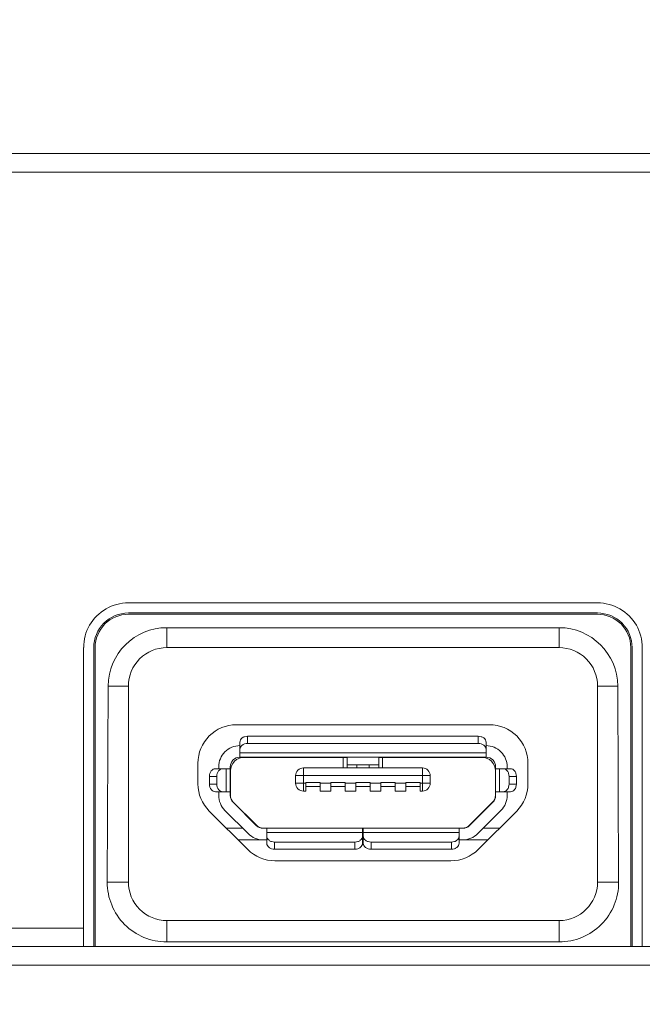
# Model space of a CAD drawing. Header units: centimetres. Extents: x -30 to 30, y -78 to 83.
# Tile 80 of 86: x 11.82 to 12.97, y 11.79 to 13.6. Entities that reach past the tile are written whole.
import ezdxf

# ---------------------------------------------------------------- set-up
doc = ezdxf.new("R2010")
doc.units = ezdxf.units.CM
doc.header["$MEASUREMENT"] = 0
doc.layers.add('LAYER_19952', color=7, linetype='Continuous')

msp = doc.modelspace()

# ---------------------------------------------------------------- linework, layer by layer
at = {"layer": 'LAYER_19952', "lineweight": 9}
for points, knots in [([(14.70398, 2.37993), (14.70398, 4.05129), (13.34908, 5.40619), (11.67772, 5.40619), (10.00637, 5.4062), (8.65146, 4.0513), (8.65146, 2.37994), (8.65145, 0.70859), (10.00635, -0.64632), (11.6777, -0.64633), (13.34906, -0.64633), (14.70396, 0.70856), (14.70398, 2.37992), (14.70494, 82.6052), (14.70398, -77.84535), (14.70398, 2.37993)], [0, 0, 0, 0, 0.25, 0.25, 0.25, 0.5, 0.5, 0.5, 0.75, 0.75, 0.75, 1, 1, 1, 1.00001, 1.00001, 1.00001, 1.00001]), ([(14.68276, 2.37993), (14.68276, 4.03957), (13.33736, 5.38498), (11.67772, 5.38498), (10.01808, 5.38499), (8.67267, 4.03958), (8.67267, 2.37994), (8.67266, 0.72031), (10.01806, -0.62511), (11.6777, -0.62511), (13.33734, -0.62512), (14.68275, 0.72028), (14.68276, 2.37992), (14.68324, 82.04264), (14.68276, -77.28279), (14.68276, 2.37993)], [0, 0, 0, 0, 0.25, 0.25, 0.25, 0.5, 0.5, 0.5, 0.75, 0.75, 0.75, 1, 1, 1, 1.00001, 1.00001, 1.00001, 1.00001]), ([(14.37872, 2.37993), (14.37872, 3.87166), (13.16944, 5.08094), (11.67772, 5.08094), (10.186, 5.08095), (8.97671, 3.87167), (8.97671, 2.37994), (8.9767, 0.88822), (10.18598, -0.32107), (11.6777, -0.32107), (13.16943, -0.32108), (14.37872, 0.8882), (14.37872, 2.37992), (14.37872, 73.98248), (14.37872, -69.22311), (14.37872, 2.37993)], [0, 0, 0, 0, 0.25, 0.25, 0.25, 0.5, 0.5, 0.5, 0.75, 0.75, 0.75, 1, 1, 1, 1.00001, 1.00001, 1.00001, 1.00001]), ([(12.02418, 12.53035), (11.99562, 12.53035), (11.96706, 12.51385), (11.95277, 12.48912), (11.94563, 12.47675), (11.94206, 12.46233), (11.94206, 12.44789)], [0, 0, 0, 0, 0.5, 0.5, 0.5, 1, 1, 1, 1]), ([(12.96892, 12.4476), (12.96897, 12.46213), (12.9654, 12.47666), (12.95821, 12.48912), (12.94393, 12.51385), (12.91537, 12.53035), (12.88681, 12.53035)], [0, 0, 0, 0, 0.5, 0.5, 0.5, 1, 1, 1, 1]), ([(12.02418, 12.51151), (12.0073, 12.51151), (11.99112, 12.50481), (11.97918, 12.49287), (11.96725, 12.48094), (11.96055, 12.46475), (11.96055, 12.44787)], [0, 0, 0, 0, 0.5, 0.5, 0.5, 1, 1, 1, 1]), ([(11.96303, 12.44836), (11.96303, 12.4639), (11.96965, 12.48006), (11.98104, 12.49136), (11.99245, 12.50268), (12.00863, 12.50913), (12.02418, 12.50913)], [0, 0, 0, 0, 0.5, 0.5, 0.5, 1, 1, 1, 1]), ([(12.95044, 12.44787), (12.95044, 12.46475), (12.94374, 12.48094), (12.93181, 12.49287), (12.91987, 12.50481), (12.90368, 12.51151), (12.88681, 12.51151)], [0, 0, 0, 0, 0.5, 0.5, 0.5, 1, 1, 1, 1]), ([(12.88681, 12.50913), (12.90236, 12.50913), (12.91854, 12.50268), (12.92994, 12.49136), (12.94133, 12.48006), (12.94795, 12.4639), (12.94795, 12.44836)], [0, 0, 0, 0, 0.5, 0.5, 0.5, 1, 1, 1, 1]), ([(12.09489, 12.44787), (12.07614, 12.44787), (12.05815, 12.44042), (12.04489, 12.42716), (12.03163, 12.4139), (12.02418, 12.39592), (12.02418, 12.37717)], [0, 0, 0, 0, 0.5, 0.5, 0.5, 1, 1, 1, 1]), ([(12.88681, 12.37717), (12.88681, 12.39592), (12.87935, 12.4139), (12.8661, 12.42716), (12.85283, 12.44042), (12.83485, 12.44787), (12.8161, 12.44787)], [0, 0, 0, 0, 0.5, 0.5, 0.5, 1, 1, 1, 1]), ([(12.22287, 12.30611), (12.20412, 12.30611), (12.18613, 12.29865), (12.17287, 12.28539), (12.15961, 12.27214), (12.15216, 12.25415), (12.15216, 12.2354)], [0, 0, 0, 0, 0.5, 0.5, 0.5, 1, 1, 1, 1]), ([(12.75883, 12.2354), (12.75883, 12.25415), (12.75138, 12.27214), (12.73812, 12.28539), (12.72485, 12.29865), (12.70687, 12.30611), (12.68812, 12.30611)], [0, 0, 0, 0, 0.5, 0.5, 0.5, 1, 1, 1, 1]), ([(12.24337, 12.28489), (12.24155, 12.28489), (12.2397, 12.28462), (12.23796, 12.28405), (12.23631, 12.28351), (12.23474, 12.28272), (12.23338, 12.28165), (12.23212, 12.28068), (12.23105, 12.27948), (12.23031, 12.27807), (12.22962, 12.27677), (12.22923, 12.27529), (12.22923, 12.27384)], [0, 0, 0, 0, 0.25, 0.25, 0.25, 0.5, 0.5, 0.5, 0.75, 0.75, 0.75, 1, 1, 1, 1]), ([(12.68176, 12.27384), (12.68176, 12.27529), (12.68136, 12.27677), (12.68068, 12.27807), (12.67994, 12.27948), (12.67886, 12.28068), (12.67761, 12.28165), (12.67624, 12.28272), (12.67468, 12.28351), (12.67302, 12.28405), (12.67128, 12.28462), (12.66944, 12.28489), (12.66762, 12.28489)], [0, 0, 0, 0, 0.25, 0.25, 0.25, 0.5, 0.5, 0.5, 0.75, 0.75, 0.75, 1, 1, 1, 1]), ([(12.22923, 12.26757), (12.21892, 12.26757), (12.20902, 12.26347), (12.20173, 12.25618), (12.19444, 12.24889), (12.19034, 12.239), (12.19034, 12.22868)], [0, 0, 0, 0, 0.5, 0.5, 0.5, 1, 1, 1, 1]), ([(12.22923, 12.26061), (12.22923, 12.26206), (12.22962, 12.26354), (12.23031, 12.26484), (12.23105, 12.26625), (12.23212, 12.26745), (12.23338, 12.26843), (12.23474, 12.26949), (12.23631, 12.27028), (12.23796, 12.27082), (12.2397, 12.27139), (12.24155, 12.27166), (12.24337, 12.27166)], [0, 0, 0, 0, 0.25, 0.25, 0.25, 0.5, 0.5, 0.5, 0.75, 0.75, 0.75, 1, 1, 1, 1]), ([(12.66762, 12.27166), (12.66944, 12.27166), (12.67128, 12.27139), (12.67302, 12.27082), (12.67468, 12.27028), (12.67624, 12.26949), (12.67761, 12.26843), (12.67886, 12.26745), (12.67994, 12.26625), (12.68068, 12.26484), (12.68136, 12.26354), (12.68176, 12.26206), (12.68176, 12.26061)], [0, 0, 0, 0, 0.25, 0.25, 0.25, 0.5, 0.5, 0.5, 0.75, 0.75, 0.75, 1, 1, 1, 1]), ([(12.72065, 12.22868), (12.72065, 12.239), (12.71654, 12.24889), (12.70925, 12.25618), (12.70196, 12.26347), (12.69207, 12.26757), (12.68176, 12.26757)], [0, 0, 0, 0, 0.5, 0.5, 0.5, 1, 1, 1, 1]), ([(12.22923, 12.24636), (12.22454, 12.24636), (12.22005, 12.24449), (12.21673, 12.24118), (12.21342, 12.23787), (12.21156, 12.23337), (12.21156, 12.22868)], [0, 0, 0, 0, 0.5, 0.5, 0.5, 1, 1, 1, 1]), ([(12.23666, 12.246), (12.23009, 12.246), (12.22379, 12.24339), (12.21916, 12.23876), (12.21451, 12.23411), (12.21191, 12.22782), (12.21191, 12.22126)], [0, 0, 0, 0, 0.5, 0.5, 0.5, 1, 1, 1, 1]), ([(12.69908, 12.22126), (12.69908, 12.22782), (12.69647, 12.23411), (12.69183, 12.23876), (12.68719, 12.24339), (12.68089, 12.246), (12.67433, 12.246)], [0, 0, 0, 0, 0.5, 0.5, 0.5, 1, 1, 1, 1]), ([(12.69943, 12.22868), (12.69943, 12.23337), (12.69757, 12.23787), (12.69425, 12.24118), (12.69094, 12.24449), (12.68644, 12.24636), (12.68176, 12.24636)], [0, 0, 0, 0, 0.5, 0.5, 0.5, 1, 1, 1, 1]), ([(12.18426, 12.22515), (12.18282, 12.22515), (12.18137, 12.22475), (12.18009, 12.22407), (12.1787, 12.22333), (12.17752, 12.22225), (12.17656, 12.221), (12.1755, 12.21963), (12.17472, 12.21806), (12.1742, 12.21641), (12.17364, 12.21467), (12.17337, 12.21283), (12.17337, 12.211)], [0, 0, 0, 0, 0.25, 0.25, 0.25, 0.5, 0.5, 0.5, 0.75, 0.75, 0.75, 1, 1, 1, 1]), ([(12.18691, 12.211), (12.18691, 12.21283), (12.18719, 12.21467), (12.18774, 12.21641), (12.18827, 12.21806), (12.18905, 12.21963), (12.1901, 12.221), (12.19106, 12.22225), (12.19225, 12.22333), (12.19363, 12.22407), (12.19491, 12.22475), (12.19637, 12.22515), (12.1978, 12.22515)], [0, 0, 0, 0, 0.25, 0.25, 0.25, 0.5, 0.5, 0.5, 0.75, 0.75, 0.75, 1, 1, 1, 1]), ([(12.3459, 12.22656), (12.34214, 12.22656), (12.33855, 12.22507), (12.3359, 12.22242), (12.33324, 12.21976), (12.33176, 12.21617), (12.33176, 12.21242)], [0, 0, 0, 0, 0.5, 0.5, 0.5, 1, 1, 1, 1]), ([(12.57923, 12.21242), (12.57923, 12.21617), (12.57774, 12.21976), (12.57509, 12.22242), (12.57244, 12.22507), (12.56884, 12.22656), (12.56509, 12.22656)], [0, 0, 0, 0, 0.5, 0.5, 0.5, 1, 1, 1, 1]), ([(12.71319, 12.22515), (12.71462, 12.22515), (12.71607, 12.22475), (12.71735, 12.22407), (12.71874, 12.22333), (12.71992, 12.22225), (12.72088, 12.221), (12.72194, 12.21963), (12.72272, 12.21806), (12.72324, 12.21641), (12.7238, 12.21467), (12.72407, 12.21283), (12.72407, 12.211)], [0, 0, 0, 0, 0.25, 0.25, 0.25, 0.5, 0.5, 0.5, 0.75, 0.75, 0.75, 1, 1, 1, 1]), ([(12.73762, 12.211), (12.73762, 12.21283), (12.73734, 12.21467), (12.73679, 12.21641), (12.73626, 12.21806), (12.73548, 12.21963), (12.73443, 12.221), (12.73347, 12.22225), (12.73228, 12.22333), (12.7309, 12.22407), (12.72962, 12.22475), (12.72816, 12.22515), (12.72673, 12.22515)], [0, 0, 0, 0, 0.25, 0.25, 0.25, 0.5, 0.5, 0.5, 0.75, 0.75, 0.75, 1, 1, 1, 1]), ([(12.17337, 12.19686), (12.17337, 12.19504), (12.17364, 12.1932), (12.1742, 12.19145), (12.17472, 12.1898), (12.1755, 12.18824), (12.17656, 12.18686), (12.17752, 12.18562), (12.1787, 12.18454), (12.18009, 12.1838), (12.18137, 12.18312), (12.18282, 12.18272), (12.18426, 12.18272)], [0, 0, 0, 0, 0.25, 0.25, 0.25, 0.5, 0.5, 0.5, 0.75, 0.75, 0.75, 1, 1, 1, 1]), ([(12.1978, 12.18272), (12.19637, 12.18272), (12.19491, 12.18312), (12.19363, 12.1838), (12.19225, 12.18454), (12.19106, 12.18562), (12.1901, 12.18686), (12.18905, 12.18824), (12.18827, 12.1898), (12.18774, 12.19145), (12.18719, 12.1932), (12.18691, 12.19504), (12.18691, 12.19686)], [0, 0, 0, 0, 0.25, 0.25, 0.25, 0.5, 0.5, 0.5, 0.75, 0.75, 0.75, 1, 1, 1, 1]), ([(12.33176, 12.19828), (12.33176, 12.19452), (12.33324, 12.19093), (12.3359, 12.18828), (12.33855, 12.18563), (12.34214, 12.18414), (12.3459, 12.18414)], [0, 0, 0, 0, 0.5, 0.5, 0.5, 1, 1, 1, 1]), ([(12.72407, 12.19686), (12.72407, 12.19504), (12.7238, 12.1932), (12.72324, 12.19145), (12.72272, 12.1898), (12.72194, 12.18824), (12.72088, 12.18686), (12.71992, 12.18562), (12.71874, 12.18454), (12.71735, 12.1838), (12.71607, 12.18312), (12.71462, 12.18272), (12.71319, 12.18272)], [0, 0, 0, 0, 0.25, 0.25, 0.25, 0.5, 0.5, 0.5, 0.75, 0.75, 0.75, 1, 1, 1, 1]), ([(12.72673, 12.18272), (12.72816, 12.18272), (12.72962, 12.18312), (12.7309, 12.1838), (12.73228, 12.18454), (12.73347, 12.18562), (12.73443, 12.18686), (12.73548, 12.18824), (12.73626, 12.1898), (12.73679, 12.19145), (12.73734, 12.1932), (12.73762, 12.19504), (12.73762, 12.19686)], [0, 0, 0, 0, 0.25, 0.25, 0.25, 0.5, 0.5, 0.5, 0.75, 0.75, 0.75, 1, 1, 1, 1]), ([(12.29287, 12.09024), (12.29104, 12.09024), (12.2892, 12.09052), (12.28745, 12.09109), (12.2858, 12.09162), (12.28424, 12.09241), (12.28287, 12.09348), (12.28162, 12.09446), (12.28054, 12.09566), (12.2798, 12.09707), (12.27912, 12.09837), (12.27873, 12.09985), (12.27873, 12.1013)], [0, 0, 0, 0, 0.25, 0.25, 0.25, 0.5, 0.5, 0.5, 0.75, 0.75, 0.75, 1, 1, 1, 1]), ([(12.45479, 12.1013), (12.45479, 12.09985), (12.45439, 12.09837), (12.45371, 12.09707), (12.45297, 12.09566), (12.45189, 12.09446), (12.45064, 12.09348), (12.44927, 12.09241), (12.44771, 12.09162), (12.44606, 12.09109), (12.44431, 12.09052), (12.44247, 12.09024), (12.44065, 12.09024)], [0, 0, 0, 0, 0.25, 0.25, 0.25, 0.5, 0.5, 0.5, 0.75, 0.75, 0.75, 1, 1, 1, 1]), ([(12.47034, 12.09024), (12.46852, 12.09024), (12.46667, 12.09052), (12.46493, 12.09109), (12.46328, 12.09162), (12.46171, 12.09241), (12.46035, 12.09348), (12.45909, 12.09446), (12.45802, 12.09566), (12.45728, 12.09707), (12.45659, 12.09837), (12.4562, 12.09985), (12.4562, 12.1013)], [0, 0, 0, 0, 0.25, 0.25, 0.25, 0.5, 0.5, 0.5, 0.75, 0.75, 0.75, 1, 1, 1, 1]), ([(12.63226, 12.1013), (12.63226, 12.09985), (12.63187, 12.09837), (12.63118, 12.09707), (12.63044, 12.09566), (12.62936, 12.09446), (12.62812, 12.09348), (12.62675, 12.09241), (12.62518, 12.09162), (12.62353, 12.09109), (12.62178, 12.09052), (12.61994, 12.09024), (12.61812, 12.09024)], [0, 0, 0, 0, 0.25, 0.25, 0.25, 0.5, 0.5, 0.5, 0.75, 0.75, 0.75, 1, 1, 1, 1]), ([(12.27873, 12.08807), (12.27873, 12.08661), (12.27912, 12.08514), (12.2798, 12.08384), (12.28054, 12.08243), (12.28162, 12.08123), (12.28287, 12.08025), (12.28424, 12.07919), (12.2858, 12.07839), (12.28745, 12.07786), (12.2892, 12.07729), (12.29104, 12.07701), (12.29287, 12.07701)], [0, 0, 0, 0, 0.25, 0.25, 0.25, 0.5, 0.5, 0.5, 0.75, 0.75, 0.75, 1, 1, 1, 1]), ([(12.44065, 12.07701), (12.44247, 12.07701), (12.44431, 12.07729), (12.44606, 12.07786), (12.44771, 12.07839), (12.44927, 12.07919), (12.45064, 12.08025), (12.45189, 12.08123), (12.45297, 12.08243), (12.45371, 12.08384), (12.45439, 12.08514), (12.45479, 12.08661), (12.45479, 12.08807)], [0, 0, 0, 0, 0.25, 0.25, 0.25, 0.5, 0.5, 0.5, 0.75, 0.75, 0.75, 1, 1, 1, 1]), ([(12.4562, 12.08807), (12.4562, 12.08661), (12.45659, 12.08514), (12.45728, 12.08384), (12.45802, 12.08243), (12.45909, 12.08123), (12.46035, 12.08025), (12.46171, 12.07919), (12.46328, 12.07839), (12.46493, 12.07786), (12.46667, 12.07729), (12.46852, 12.07701), (12.47034, 12.07701)], [0, 0, 0, 0, 0.25, 0.25, 0.25, 0.5, 0.5, 0.5, 0.75, 0.75, 0.75, 1, 1, 1, 1]), ([(12.61812, 12.07701), (12.61994, 12.07701), (12.62178, 12.07729), (12.62353, 12.07786), (12.62518, 12.07839), (12.62675, 12.07919), (12.62812, 12.08025), (12.62936, 12.08123), (12.63044, 12.08243), (12.63118, 12.08384), (12.63187, 12.08514), (12.63226, 12.08661), (12.63226, 12.08807)], [0, 0, 0, 0, 0.25, 0.25, 0.25, 0.5, 0.5, 0.5, 0.75, 0.75, 0.75, 1, 1, 1, 1]), ([(11.98539, 12.01656), (11.98525, 11.98743), (11.99673, 11.95944), (12.01727, 11.9388), (12.03783, 11.91815), (12.06576, 11.90654), (12.09489, 11.90654)], [0, 0, 0, 0, 0.5, 0.5, 0.5, 1, 1, 1, 1]), ([(12.02418, 12.01656), (12.02418, 11.99781), (12.03163, 11.97982), (12.04489, 11.96656), (12.05815, 11.9533), (12.07614, 11.94585), (12.09489, 11.94585)], [0, 0, 0, 0, 0.5, 0.5, 0.5, 1, 1, 1, 1]), ([(12.8161, 11.90654), (12.84523, 11.90654), (12.87316, 11.91815), (12.89371, 11.9388), (12.91426, 11.95944), (12.92574, 11.98743), (12.9256, 12.01656)], [0, 0, 0, 0, 0.5, 0.5, 0.5, 1, 1, 1, 1])]:
    msp.add_open_spline(points, degree=3, knots=knots, dxfattribs=at)
for points in [[(3.94725, 13.35646), (3.94725, 13.35646), (19.40818, 13.35646), (19.40818, 13.35646)], [(17.31193, 13.32233), (17.31193, 13.32233), (5.90209, 13.32233), (5.90209, 13.32233)], [(12.88681, 12.53035), (12.88681, 12.53035), (12.02418, 12.53035), (12.02418, 12.53035)], [(12.02418, 12.51151), (12.02418, 12.51151), (12.88681, 12.51151), (12.88681, 12.51151)], [(12.02418, 12.50913), (12.02418, 12.50913), (12.88681, 12.50913), (12.88681, 12.50913)], [(12.09489, 12.48448), (12.03554, 12.48448), (11.98735, 12.43651), (11.98707, 12.37717)], [(12.09489, 12.48448), (12.09489, 12.48448), (12.09489, 12.44787), (12.09489, 12.44787)], [(12.8161, 12.48448), (12.8161, 12.48448), (12.09489, 12.48448), (12.09489, 12.48448)], [(12.8161, 12.44787), (12.8161, 12.44787), (12.8161, 12.48448), (12.8161, 12.48448)], [(12.92391, 12.37717), (12.92364, 12.43651), (12.87544, 12.48448), (12.8161, 12.48448)], [(11.94184, 12.44789), (11.94184, 12.44789), (11.94189, 11.89809), (11.94189, 11.89809)], [(11.96055, 11.89809), (11.96055, 11.89809), (11.96055, 12.44787), (11.96055, 12.44787)], [(11.96294, 12.44787), (11.96294, 12.44787), (11.96311, 11.89789), (11.96311, 11.89789)], [(12.8161, 12.44787), (12.8161, 12.44787), (12.09489, 12.44787), (12.09489, 12.44787)], [(12.94788, 11.89789), (12.94788, 11.89789), (12.94805, 12.44787), (12.94805, 12.44787)], [(12.95044, 12.44787), (12.95044, 12.44787), (12.95044, 11.89809), (12.95044, 11.89809)], [(12.96909, 11.89809), (12.96909, 11.89809), (12.96908, 12.4476), (12.96908, 12.4476)], [(11.98539, 12.01656), (11.98539, 12.01656), (11.98707, 12.37717), (11.98707, 12.37717)], [(12.02418, 12.37717), (12.02418, 12.37717), (11.98707, 12.37717), (11.98707, 12.37717)], [(12.02418, 12.37717), (12.02418, 12.37717), (12.02418, 12.01656), (12.02418, 12.01656)], [(12.92391, 12.37717), (12.92391, 12.37717), (12.88681, 12.37717), (12.88681, 12.37717)], [(12.88681, 12.37717), (12.88681, 12.37717), (12.88681, 12.01656), (12.88681, 12.01656)], [(12.92391, 12.37717), (12.92391, 12.37717), (12.9256, 12.01656), (12.9256, 12.01656)], [(12.22287, 12.30611), (12.22287, 12.30611), (12.68812, 12.30611), (12.68812, 12.30611)], [(12.66762, 12.28489), (12.66762, 12.28489), (12.24337, 12.28489), (12.24337, 12.28489)], [(12.24337, 12.28489), (12.24337, 12.28489), (12.24337, 12.27166), (12.24337, 12.27166)], [(12.66762, 12.27166), (12.66762, 12.27166), (12.66762, 12.28489), (12.66762, 12.28489)], [(12.22923, 12.27384), (12.22923, 12.27384), (12.22923, 12.24636), (12.22923, 12.24636)], [(12.66762, 12.27166), (12.66762, 12.27166), (12.24337, 12.27166), (12.24337, 12.27166)], [(12.68176, 12.24636), (12.68176, 12.24636), (12.68176, 12.27384), (12.68176, 12.27384)], [(12.22923, 12.25407), (12.22923, 12.25407), (12.68176, 12.25407), (12.68176, 12.25407)], [(12.68176, 12.24636), (12.68176, 12.24636), (12.22923, 12.24636), (12.22923, 12.24636)], [(12.4265, 12.246), (12.4265, 12.246), (12.23666, 12.246), (12.23666, 12.246)], [(12.29355, 12.24604), (12.29287, 12.24625), (12.29216, 12.24636), (12.29145, 12.24636)], [(12.33066, 12.24636), (12.33066, 12.24636), (12.33117, 12.246), (12.33117, 12.246)], [(12.36994, 12.246), (12.36994, 12.246), (12.36994, 12.24636), (12.36994, 12.24636)], [(12.41943, 12.22656), (12.41943, 12.22656), (12.41943, 12.246), (12.41943, 12.246)], [(12.4265, 12.22656), (12.4265, 12.22656), (12.4265, 12.24636), (12.4265, 12.24636)], [(12.48448, 12.22656), (12.48448, 12.22656), (12.48448, 12.24636), (12.48448, 12.24636)], [(12.67433, 12.246), (12.67433, 12.246), (12.48448, 12.246), (12.48448, 12.246)], [(12.49156, 12.246), (12.49156, 12.246), (12.49156, 12.22656), (12.49156, 12.22656)], [(12.54105, 12.24636), (12.54105, 12.24636), (12.54105, 12.246), (12.54105, 12.246)], [(12.57982, 12.246), (12.57982, 12.246), (12.58032, 12.24636), (12.58032, 12.24636)], [(12.61953, 12.24636), (12.61882, 12.24636), (12.61811, 12.24625), (12.61743, 12.24604)], [(12.15216, 12.19727), (12.15216, 12.19727), (12.15216, 12.2354), (12.15216, 12.2354)], [(12.21156, 12.22515), (12.21156, 12.22515), (12.18426, 12.22515), (12.18426, 12.22515)], [(12.19034, 12.22868), (12.19034, 12.22868), (12.19034, 12.22515), (12.19034, 12.22515)], [(12.20414, 12.18272), (12.20414, 12.18272), (12.20414, 12.22515), (12.20414, 12.22515)], [(12.21156, 12.1759), (12.21156, 12.1759), (12.21156, 12.22868), (12.21156, 12.22868)], [(12.3459, 12.22656), (12.3459, 12.22656), (12.56509, 12.22656), (12.56509, 12.22656)], [(12.3459, 12.22656), (12.3459, 12.22656), (12.3459, 12.18414), (12.3459, 12.18414)], [(12.48448, 12.23222), (12.48448, 12.23222), (12.4265, 12.23222), (12.4265, 12.23222)], [(12.44418, 12.23222), (12.44418, 12.23222), (12.44418, 12.22656), (12.44418, 12.22656)], [(12.46681, 12.22656), (12.46681, 12.22656), (12.46681, 12.23222), (12.46681, 12.23222)], [(12.56509, 12.18414), (12.56509, 12.18414), (12.56509, 12.22656), (12.56509, 12.22656)], [(12.69943, 12.1759), (12.69943, 12.1759), (12.69943, 12.22868), (12.69943, 12.22868)], [(12.72673, 12.22515), (12.72673, 12.22515), (12.69943, 12.22515), (12.69943, 12.22515)], [(12.70684, 12.22515), (12.70684, 12.22515), (12.70684, 12.18272), (12.70684, 12.18272)], [(12.72065, 12.22515), (12.72065, 12.22515), (12.72065, 12.22868), (12.72065, 12.22868)], [(12.75883, 12.2354), (12.75883, 12.2354), (12.75883, 12.19727), (12.75883, 12.19727)], [(12.18691, 12.211), (12.18691, 12.211), (12.17337, 12.211), (12.17337, 12.211)], [(12.17337, 12.19686), (12.17337, 12.19686), (12.17337, 12.211), (12.17337, 12.211)], [(12.18691, 12.19686), (12.18691, 12.19686), (12.18691, 12.211), (12.18691, 12.211)], [(12.21191, 12.22126), (12.21191, 12.22126), (12.21191, 12.17605), (12.21191, 12.17605)], [(12.57923, 12.21242), (12.57923, 12.21242), (12.33176, 12.21242), (12.33176, 12.21242)], [(12.33176, 12.19828), (12.33176, 12.19828), (12.33176, 12.21242), (12.33176, 12.21242)], [(12.57923, 12.21242), (12.57923, 12.21242), (12.57923, 12.19828), (12.57923, 12.19828)], [(12.69908, 12.17605), (12.69908, 12.17605), (12.69908, 12.22126), (12.69908, 12.22126)], [(12.73762, 12.211), (12.73762, 12.211), (12.72407, 12.211), (12.72407, 12.211)], [(12.72407, 12.19686), (12.72407, 12.19686), (12.72407, 12.211), (12.72407, 12.211)], [(12.73762, 12.19686), (12.73762, 12.19686), (12.73762, 12.211), (12.73762, 12.211)], [(12.15216, 12.19727), (12.15216, 12.17851), (12.15961, 12.16053), (12.17287, 12.14727)], [(12.17337, 12.19686), (12.17337, 12.19686), (12.18691, 12.19686), (12.18691, 12.19686)], [(12.33176, 12.19828), (12.33176, 12.19828), (12.35049, 12.19828), (12.35049, 12.19828)], [(12.35049, 12.19969), (12.35049, 12.19969), (12.37666, 12.19969), (12.37666, 12.19969)], [(12.35049, 12.18414), (12.35049, 12.18414), (12.35049, 12.19969), (12.35049, 12.19969)], [(12.37666, 12.19262), (12.37666, 12.19262), (12.35049, 12.19262), (12.35049, 12.19262)], [(12.37666, 12.18414), (12.37666, 12.18414), (12.37666, 12.19969), (12.37666, 12.19969)], [(12.37666, 12.19828), (12.37666, 12.19828), (12.39645, 12.19828), (12.39645, 12.19828)], [(12.39645, 12.19969), (12.39645, 12.19969), (12.42262, 12.19969), (12.42262, 12.19969)], [(12.39645, 12.18414), (12.39645, 12.18414), (12.39645, 12.19969), (12.39645, 12.19969)], [(12.42262, 12.19262), (12.42262, 12.19262), (12.39645, 12.19262), (12.39645, 12.19262)], [(12.42262, 12.18414), (12.42262, 12.18414), (12.42262, 12.19969), (12.42262, 12.19969)], [(12.42262, 12.19828), (12.42262, 12.19828), (12.44241, 12.19828), (12.44241, 12.19828)], [(12.44241, 12.19969), (12.44241, 12.19969), (12.46858, 12.19969), (12.46858, 12.19969)], [(12.44241, 12.18414), (12.44241, 12.18414), (12.44241, 12.19969), (12.44241, 12.19969)], [(12.46858, 12.19262), (12.46858, 12.19262), (12.44241, 12.19262), (12.44241, 12.19262)], [(12.46858, 12.18414), (12.46858, 12.18414), (12.46858, 12.19969), (12.46858, 12.19969)], [(12.46858, 12.19828), (12.46858, 12.19828), (12.48837, 12.19828), (12.48837, 12.19828)], [(12.48837, 12.19969), (12.48837, 12.19969), (12.51453, 12.19969), (12.51453, 12.19969)], [(12.48837, 12.18414), (12.48837, 12.18414), (12.48837, 12.19969), (12.48837, 12.19969)], [(12.51453, 12.19262), (12.51453, 12.19262), (12.48837, 12.19262), (12.48837, 12.19262)], [(12.51453, 12.18414), (12.51453, 12.18414), (12.51453, 12.19969), (12.51453, 12.19969)], [(12.51453, 12.19828), (12.51453, 12.19828), (12.53433, 12.19828), (12.53433, 12.19828)], [(12.53433, 12.19969), (12.53433, 12.19969), (12.56049, 12.19969), (12.56049, 12.19969)], [(12.53433, 12.18414), (12.53433, 12.18414), (12.53433, 12.19969), (12.53433, 12.19969)], [(12.56049, 12.19262), (12.56049, 12.19262), (12.53433, 12.19262), (12.53433, 12.19262)], [(12.56049, 12.18414), (12.56049, 12.18414), (12.56049, 12.19969), (12.56049, 12.19969)], [(12.56049, 12.19828), (12.56049, 12.19828), (12.57923, 12.19828), (12.57923, 12.19828)], [(12.56509, 12.18414), (12.5729, 12.18414), (12.57923, 12.19046), (12.57923, 12.19828)], [(12.72407, 12.19686), (12.72407, 12.19686), (12.73762, 12.19686), (12.73762, 12.19686)], [(12.73812, 12.14727), (12.75138, 12.16053), (12.75883, 12.17851), (12.75883, 12.19727)], [(12.18426, 12.18272), (12.18426, 12.18272), (12.21156, 12.18272), (12.21156, 12.18272)], [(12.19034, 12.18272), (12.19034, 12.18272), (12.19034, 12.1759), (12.19034, 12.1759)], [(12.19034, 12.1759), (12.19034, 12.16559), (12.19444, 12.1557), (12.20173, 12.1484)], [(12.21156, 12.1759), (12.21156, 12.17121), (12.21342, 12.16671), (12.21673, 12.1634)], [(12.21191, 12.17605), (12.21191, 12.17136), (12.21377, 12.16686), (12.21708, 12.16355)], [(12.35049, 12.18414), (12.35049, 12.18414), (12.3459, 12.18414), (12.3459, 12.18414)], [(12.39645, 12.18414), (12.39645, 12.18414), (12.37666, 12.18414), (12.37666, 12.18414)], [(12.44241, 12.18414), (12.44241, 12.18414), (12.42262, 12.18414), (12.42262, 12.18414)], [(12.48837, 12.18414), (12.48837, 12.18414), (12.46858, 12.18414), (12.46858, 12.18414)], [(12.53433, 12.18414), (12.53433, 12.18414), (12.51453, 12.18414), (12.51453, 12.18414)], [(12.56509, 12.18414), (12.56509, 12.18414), (12.56049, 12.18414), (12.56049, 12.18414)], [(12.6939, 12.16355), (12.69721, 12.16686), (12.69908, 12.17136), (12.69908, 12.17605)], [(12.69425, 12.1634), (12.69757, 12.16671), (12.69943, 12.17121), (12.69943, 12.1759)], [(12.69943, 12.18272), (12.69943, 12.18272), (12.72673, 12.18272), (12.72673, 12.18272)], [(12.70925, 12.1484), (12.71654, 12.1557), (12.72065, 12.16559), (12.72065, 12.1759)], [(12.72065, 12.1759), (12.72065, 12.1759), (12.72065, 12.18272), (12.72065, 12.18272)], [(12.21673, 12.1634), (12.21673, 12.1634), (12.2594, 12.12073), (12.2594, 12.12073)], [(12.25955, 12.12108), (12.25955, 12.12108), (12.21708, 12.16355), (12.21708, 12.16355)], [(12.6939, 12.16355), (12.6939, 12.16355), (12.65143, 12.12108), (12.65143, 12.12108)], [(12.65158, 12.12073), (12.65158, 12.12073), (12.69425, 12.1634), (12.69425, 12.1634)], [(12.17287, 12.14727), (12.17287, 12.14727), (12.24363, 12.07651), (12.24363, 12.07651)], [(12.24441, 12.10573), (12.24441, 12.10573), (12.20173, 12.1484), (12.20173, 12.1484)], [(12.24337, 12.13676), (12.24337, 12.13676), (12.24337, 12.13726), (12.24337, 12.13726)], [(12.70925, 12.1484), (12.70925, 12.1484), (12.66658, 12.10573), (12.66658, 12.10573)], [(12.66736, 12.07651), (12.66736, 12.07651), (12.73812, 12.14727), (12.73812, 12.14727)], [(12.66762, 12.13726), (12.66762, 12.13726), (12.66762, 12.13676), (12.66762, 12.13676)], [(12.23458, 12.11555), (12.23458, 12.11555), (12.20458, 12.11555), (12.20458, 12.11555)], [(12.2594, 12.12073), (12.26272, 12.11741), (12.26722, 12.11555), (12.2719, 12.11555)], [(12.25955, 12.12108), (12.26287, 12.11776), (12.26736, 12.1159), (12.27205, 12.1159)], [(12.2719, 12.11555), (12.2719, 12.11555), (12.63908, 12.11555), (12.63908, 12.11555)], [(12.27205, 12.1159), (12.27205, 12.1159), (12.32893, 12.1159), (12.32893, 12.1159)], [(12.27873, 12.11555), (12.27873, 12.11555), (12.27873, 12.08807), (12.27873, 12.08807)], [(12.31938, 12.1159), (12.31938, 12.1159), (12.31938, 12.11555), (12.31938, 12.11555)], [(12.32893, 12.1159), (12.32893, 12.1159), (12.32893, 12.11555), (12.32893, 12.11555)], [(12.45479, 12.08807), (12.45479, 12.08807), (12.45479, 12.11555), (12.45479, 12.11555)], [(12.4562, 12.11555), (12.4562, 12.11555), (12.4562, 12.08807), (12.4562, 12.08807)], [(12.58206, 12.1159), (12.58206, 12.1159), (12.63893, 12.1159), (12.63893, 12.1159)], [(12.58206, 12.1159), (12.58206, 12.1159), (12.58206, 12.11555), (12.58206, 12.11555)], [(12.59161, 12.11555), (12.59161, 12.11555), (12.59161, 12.1159), (12.59161, 12.1159)], [(12.63226, 12.08807), (12.63226, 12.08807), (12.63226, 12.11555), (12.63226, 12.11555)], [(12.63893, 12.1159), (12.64362, 12.1159), (12.64811, 12.11776), (12.65143, 12.12108)], [(12.63908, 12.11555), (12.64377, 12.11555), (12.64826, 12.11741), (12.65158, 12.12073)], [(12.7064, 12.11555), (12.7064, 12.11555), (12.6764, 12.11555), (12.6764, 12.11555)], [(12.24441, 12.10573), (12.2517, 12.09843), (12.26159, 12.09434), (12.2719, 12.09434)], [(12.45479, 12.10784), (12.45479, 12.10784), (12.27873, 12.10784), (12.27873, 12.10784)], [(12.45479, 12.10141), (12.45479, 12.10141), (12.4562, 12.10141), (12.4562, 12.10141)], [(12.63226, 12.10784), (12.63226, 12.10784), (12.4562, 12.10784), (12.4562, 12.10784)], [(12.63908, 12.09434), (12.64939, 12.09434), (12.65929, 12.09843), (12.66658, 12.10573)], [(12.2258, 12.09434), (12.2258, 12.09434), (12.27873, 12.09434), (12.27873, 12.09434)], [(12.44065, 12.09024), (12.44065, 12.09024), (12.29287, 12.09024), (12.29287, 12.09024)], [(12.29287, 12.09024), (12.29287, 12.09024), (12.29287, 12.07701), (12.29287, 12.07701)], [(12.44065, 12.07701), (12.44065, 12.07701), (12.44065, 12.09024), (12.44065, 12.09024)], [(12.45479, 12.09434), (12.45479, 12.09434), (12.4562, 12.09434), (12.4562, 12.09434)], [(12.61812, 12.09024), (12.61812, 12.09024), (12.47034, 12.09024), (12.47034, 12.09024)], [(12.47034, 12.09024), (12.47034, 12.09024), (12.47034, 12.07701), (12.47034, 12.07701)], [(12.61812, 12.07701), (12.61812, 12.07701), (12.61812, 12.09024), (12.61812, 12.09024)], [(12.63226, 12.09434), (12.63226, 12.09434), (12.68519, 12.09434), (12.68519, 12.09434)], [(12.24363, 12.07651), (12.25689, 12.06325), (12.27487, 12.0558), (12.29363, 12.0558)], [(12.44065, 12.07701), (12.44065, 12.07701), (12.29287, 12.07701), (12.29287, 12.07701)], [(12.61812, 12.07701), (12.61812, 12.07701), (12.47034, 12.07701), (12.47034, 12.07701)], [(12.61736, 12.0558), (12.63612, 12.0558), (12.6541, 12.06325), (12.66736, 12.07651)], [(12.61736, 12.0558), (12.61736, 12.0558), (12.29363, 12.0558), (12.29363, 12.0558)], [(11.98539, 12.01656), (11.98539, 12.01656), (12.02418, 12.01656), (12.02418, 12.01656)], [(12.8161, 11.94585), (12.85515, 11.94585), (12.88681, 11.97751), (12.88681, 12.01656)], [(12.88681, 12.01656), (12.88681, 12.01656), (12.9256, 12.01656), (12.9256, 12.01656)], [(12.09489, 11.94585), (12.09489, 11.94585), (12.8161, 11.94585), (12.8161, 11.94585)], [(12.09489, 11.94585), (12.09489, 11.94585), (12.09489, 11.90654), (12.09489, 11.90654)], [(12.8161, 11.90654), (12.8161, 11.90654), (12.8161, 11.94585), (12.8161, 11.94585)], [(10.95001, 11.93201), (10.95001, 11.93201), (11.94189, 11.93201), (11.94189, 11.93201)], [(13.04163, 11.89789), (13.04163, 11.89789), (10.95001, 11.89789), (10.95001, 11.89789)], [(12.8161, 11.90654), (12.8161, 11.90654), (12.09489, 11.90654), (12.09489, 11.90654)], [(13.04163, 11.86377), (13.04163, 11.86377), (10.95001, 11.86377), (10.95001, 11.86377)]]:
    msp.add_open_spline(points, degree=3, dxfattribs=at)

doc.saveas('drawing.dxf')
